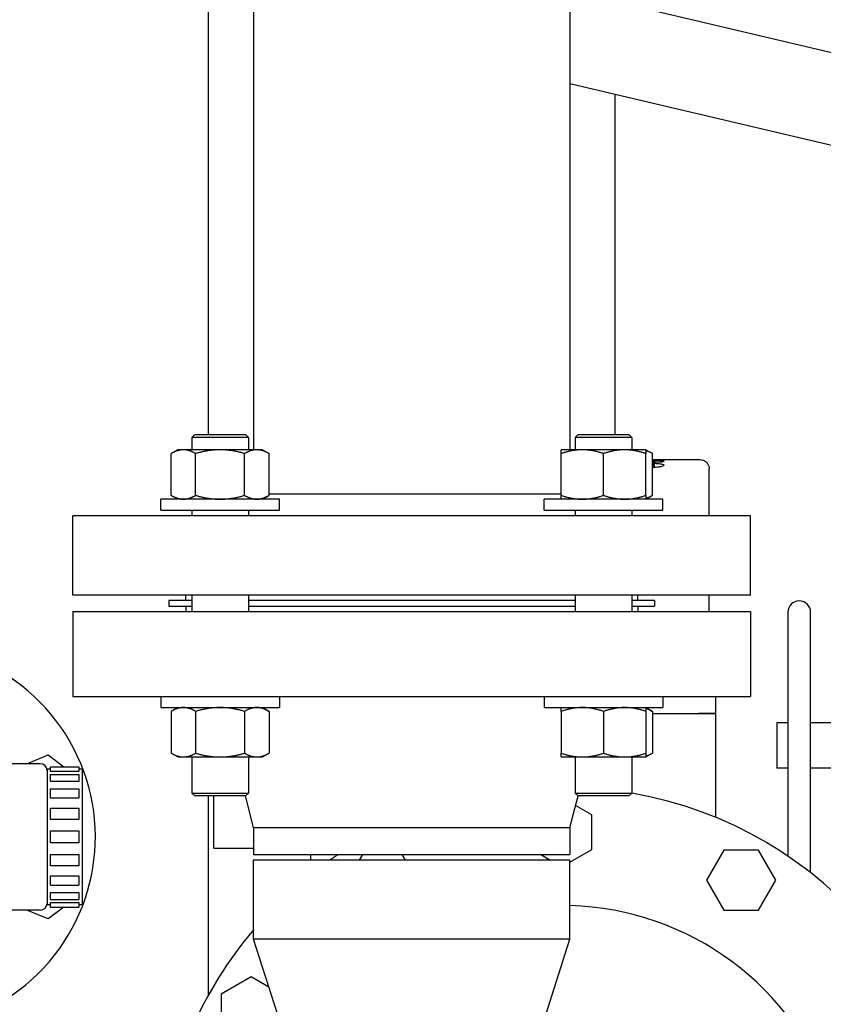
# Model space of a CAD drawing. Header units: inches. Extents: x 24 to 1128, y -69 to 748.
# Tile 254 of 256: x 374 to 383, y 198 to 209. Entities that reach past the tile are written whole.
import ezdxf

# ---------------------------------------------------------------- set-up
doc = ezdxf.new("R2010")
doc.units = ezdxf.units.IN
doc.header["$LTSCALE"] = 32
doc.header["$MEASUREMENT"] = 0
doc.layers.add('Visible (ANSI)', color=7, linetype='Continuous', lineweight=30)

msp = doc.modelspace()

# ---------------------------------------------------------------- linework, layer by layer
at = {"layer": 'Visible (ANSI)'}
for p, q in [((376.65563, 211.54617), (376.65563, 204.07006)), ((380.15563, 211.54617), (380.15563, 204.07006)), ((386.15571, 207.73257), (380.15563, 209.14929)), ((376.15563, 204.23806), (376.15563, 209.06627)), ((385.92591, 206.75933), (380.15563, 208.1218)), ((380.65563, 204.23806), (380.65563, 208.00374)), ((376.00311, 204.23806), (375.97181, 204.20676)), ((376.59681, 204.20676), (375.97181, 204.20676)), ((375.97181, 204.20676), (375.97181, 204.07006)), ((376.00311, 204.23806), (376.56551, 204.23806)), ((376.56551, 204.23806), (376.59681, 204.20676)), ((376.59681, 204.20676), (376.59681, 204.07006)), ((380.24575, 204.23806), (380.21445, 204.20676)), ((380.83945, 204.20676), (380.21445, 204.20676)), ((380.21445, 204.20676), (380.21445, 204.07006)), ((380.24575, 204.23806), (380.80815, 204.23806)), ((380.80815, 204.23806), (380.83945, 204.20676)), ((380.83945, 204.20676), (380.83945, 204.07006)), ((375.81556, 204.07006), (375.74305, 204.02819)), ((375.87836, 204.07006), (375.81556, 204.07006)), ((376.28431, 204.07006), (375.87836, 204.07006)), ((376.69026, 204.07006), (376.28431, 204.07006)), ((376.75306, 204.07006), (376.69026, 204.07006)), ((376.75306, 204.07006), (376.82558, 204.02819)), ((380.29258, 204.07006), (380.0582, 204.07006)), ((380.76133, 204.07006), (380.29258, 204.07006)), ((380.9957, 204.07006), (380.76133, 204.07006)), ((380.9957, 204.07006), (381.06822, 204.02819)), ((375.74305, 203.56493), (375.74305, 204.02819)), ((376.01368, 203.56493), (376.01368, 204.02819)), ((376.55495, 203.56493), (376.55495, 204.02819)), ((376.82558, 203.56493), (376.82558, 204.02819)), ((380.0582, 203.56493), (380.0582, 204.02819)), ((380.52695, 203.56493), (380.52695, 204.02819)), ((380.9957, 203.56493), (380.9957, 204.02819)), ((381.06822, 203.56493), (381.06822, 204.02819)), ((381.06822, 203.96154), (381.0764, 203.96154)), ((381.06822, 203.96153), (381.0764, 203.96153)), ((381.0764, 203.9603), (381.06822, 203.9603)), ((381.0764, 203.96154), (381.0764, 203.96153)), ((381.0764, 203.9603), (381.0764, 203.96153)), ((381.0764, 203.96138), (381.17925, 203.96138)), ((381.0764, 203.9603), (381.0764, 203.95704)), ((381.17925, 203.95704), (381.0764, 203.95704)), ((381.17925, 203.96153), (381.17925, 203.96154)), ((381.17925, 203.96154), (381.59567, 203.96154)), ((381.17925, 203.96153), (381.31375, 203.96153)), ((381.17925, 203.9603), (381.17925, 203.96153)), ((381.31375, 203.9603), (381.17925, 203.9603)), ((381.17925, 203.95704), (381.17925, 203.9603)), ((381.31375, 203.9603), (381.31375, 203.96153)), ((381.16207, 203.93211), (381.06822, 203.93211)), ((381.09223, 203.93211), (381.09223, 203.94372)), ((381.09223, 203.87264), (381.09223, 203.89921)), ((381.69568, 203.34017), (381.69568, 203.86154)), ((376.94056, 203.52306), (375.62806, 203.52306)), ((375.62806, 203.40106), (375.62806, 203.52306)), ((375.81556, 203.52306), (375.74305, 203.56493)), ((376.75306, 203.52306), (376.82558, 203.56493)), ((380.0582, 203.58017), (376.82558, 203.58017)), ((376.94056, 203.40106), (376.94056, 203.52306)), ((381.1832, 203.52306), (379.8707, 203.52306)), ((379.8707, 203.40106), (379.8707, 203.52306)), ((380.9957, 203.52306), (381.06822, 203.56493)), ((381.1832, 203.40106), (381.1832, 203.52306)), ((382.15563, 203.34017), (374.65563, 203.34017)), ((374.65563, 202.46017), (374.65563, 203.34017)), ((375.62806, 203.40106), (376.94056, 203.40106)), ((375.97181, 203.40106), (375.97181, 203.34017)), ((376.59681, 203.40106), (376.59681, 203.34017)), ((379.8707, 203.40106), (381.1832, 203.40106)), ((380.21445, 203.40106), (380.21445, 203.34017)), ((380.83945, 203.40106), (380.83945, 203.34017)), ((382.15563, 202.46017), (382.15563, 203.34017)), ((382.15563, 202.46017), (374.65563, 202.46017)), ((375.90563, 202.40056), (375.90563, 202.46017)), ((375.97181, 202.46017), (375.97181, 202.27806)), ((376.59681, 202.46017), (376.59681, 202.27806)), ((380.21445, 202.46017), (380.21445, 202.27806)), ((380.83945, 202.46017), (380.83945, 202.27806)), ((380.90563, 202.40056), (380.90563, 202.46017)), ((381.69568, 202.27806), (381.69568, 202.46017)), ((375.97181, 202.40056), (375.71813, 202.40056)), ((375.71813, 202.40056), (375.71813, 202.33806)), ((375.71813, 202.33806), (375.97181, 202.33806)), ((375.90563, 202.33806), (375.90563, 202.27806)), ((380.21445, 202.40056), (376.59681, 202.40056)), ((376.59681, 202.33806), (380.21445, 202.33806)), ((381.09313, 202.40056), (380.83945, 202.40056)), ((380.83945, 202.33806), (381.09313, 202.33806)), ((380.90563, 202.33806), (380.90563, 202.27806)), ((381.09313, 202.40056), (381.09313, 202.33806)), ((374.65563, 202.27806), (382.15563, 202.27806)), ((374.65563, 202.27806), (374.65563, 201.33806)), ((382.15563, 202.27806), (382.15563, 201.33806)), ((382.56863, 202.27117), (382.56863, 199.57035)), ((382.81863, 199.38848), (382.81863, 202.27117)), ((374.65563, 201.33806), (382.15563, 201.33806)), ((375.62806, 201.33806), (375.62806, 201.21606)), ((376.94056, 201.33806), (376.94056, 201.21606)), ((379.8707, 201.33806), (379.8707, 201.21606)), ((381.1832, 201.33806), (381.1832, 201.21606)), ((381.76568, 201.33806), (381.76568, 201.14855)), ((375.62806, 201.21606), (376.94056, 201.21606)), ((375.81556, 201.21606), (375.74305, 201.17419)), ((375.74305, 201.17419), (375.74305, 200.71093)), ((376.01368, 201.17419), (376.01368, 200.71093)), ((376.55495, 201.17419), (376.55495, 200.71093)), ((376.75306, 201.21606), (376.82558, 201.17419)), ((376.82558, 201.17419), (376.82558, 200.71093)), ((379.8707, 201.21606), (381.1832, 201.21606)), ((380.0582, 201.17419), (380.0582, 200.71093)), ((380.52695, 201.17419), (380.52695, 200.71093)), ((380.9957, 201.21606), (381.06822, 201.17419)), ((380.9957, 201.17419), (380.9957, 200.71093)), ((381.06822, 201.17419), (381.06822, 200.71093)), ((381.06822, 201.14855), (381.57818, 201.14855)), ((381.06822, 201.14855), (381.57818, 201.14855)), ((381.57818, 201.14855), (381.76568, 201.14855)), ((381.76568, 201.14855), (381.57818, 201.14855)), ((381.76568, 201.14855), (381.76568, 200.00094)), ((382.44363, 201.04617), (382.44363, 200.54617)), ((382.56863, 201.04617), (382.44363, 201.04617)), ((383.44363, 201.04617), (382.81863, 201.04617)), ((374.14619, 200.59367), (374.38314, 200.69182)), ((374.38314, 200.69182), (374.55448, 200.56035)), ((375.81556, 200.66906), (375.74305, 200.71093)), ((376.75306, 200.66906), (376.82558, 200.71093)), ((380.9957, 200.66906), (381.06822, 200.71093)), ((374.29363, 200.59367), (373.26918, 200.59367)), ((375.81556, 200.66906), (375.87836, 200.66906)), ((375.87836, 200.66906), (376.28431, 200.66906)), ((375.97181, 200.66906), (375.97181, 200.26936)), ((376.28431, 200.66906), (376.69026, 200.66906)), ((376.59681, 200.66906), (376.59681, 200.26936)), ((376.69026, 200.66906), (376.75306, 200.66906)), ((380.0582, 200.66906), (380.29258, 200.66906)), ((380.21445, 200.66906), (380.21445, 200.26936)), ((380.29258, 200.66906), (380.76133, 200.66906)), ((380.76133, 200.66906), (380.9957, 200.66906)), ((380.83945, 200.66906), (380.83945, 200.26936)), ((374.36863, 200.53367), (374.36863, 199.03367)), ((374.40763, 200.53367), (374.36863, 200.53367)), ((374.40763, 200.5078), (374.40763, 200.56035)), ((374.40763, 200.56035), (374.71963, 200.56035)), ((374.71963, 200.5078), (374.40763, 200.5078)), ((374.40763, 200.39734), (374.40763, 200.47571)), ((374.40763, 200.47571), (374.71963, 200.47571)), ((374.71963, 200.56035), (374.71963, 200.5078)), ((374.75863, 200.53367), (374.71963, 200.53367)), ((374.71963, 200.47571), (374.71963, 200.39734)), ((374.75863, 200.53367), (374.75863, 199.03367)), ((382.56863, 200.54617), (382.44363, 200.54617)), ((383.44363, 200.54617), (382.81863, 200.54617)), ((374.71963, 200.39734), (374.40763, 200.39734)), ((374.40763, 200.21286), (374.40763, 200.31666)), ((374.40763, 200.31666), (374.71963, 200.31666)), ((374.71963, 200.31666), (374.71963, 200.21286)), ((375.97181, 200.26936), (376.59681, 200.26936)), ((376.00311, 200.23806), (375.97181, 200.26936)), ((376.56551, 200.23806), (376.59681, 200.26936)), ((380.21445, 200.26936), (380.83945, 200.26936)), ((380.24575, 200.23806), (380.21445, 200.26936)), ((380.80815, 200.23806), (380.83945, 200.26936)), ((374.71963, 200.21286), (374.40763, 200.21286)), ((376.56551, 200.23806), (376.00311, 200.23806)), ((376.15563, 198.03314), (376.15563, 200.23806)), ((376.21568, 199.65855), (376.21568, 200.23806)), ((376.65563, 199.88695), (376.5649, 200.23806)), ((380.15563, 199.88695), (380.24637, 200.23806)), ((380.80815, 200.23806), (380.24575, 200.23806)), ((374.40763, 199.97661), (374.40763, 200.10173)), ((374.40763, 200.10173), (374.71963, 200.10173)), ((374.71963, 200.10173), (374.71963, 199.97661)), ((380.39757, 200.02843), (380.21886, 200.13161)), ((374.71963, 199.97661), (374.40763, 199.97661)), ((380.39757, 199.64507), (380.39757, 200.02843)), ((374.40763, 199.7171), (374.40763, 199.85024)), ((374.40763, 199.85024), (374.71963, 199.85024)), ((374.71963, 199.85024), (374.71963, 199.7171)), ((376.65563, 199.88695), (380.15563, 199.88695)), ((376.65563, 199.88695), (376.65563, 199.58806)), ((380.15563, 199.88695), (380.15563, 199.58806)), ((374.71963, 199.7171), (374.40763, 199.7171)), ((376.21568, 199.65855), (376.40318, 199.65855)), ((376.40318, 199.65855), (376.65563, 199.65855)), ((380.15563, 199.50538), (380.39757, 199.64507)), ((381.85885, 199.63691), (381.66717, 199.30491)), ((382.24221, 199.63691), (381.85885, 199.63691)), ((382.43389, 199.30491), (382.24221, 199.63691)), ((374.40763, 199.46561), (374.40763, 199.59073)), ((374.40763, 199.59073), (374.71963, 199.59073)), ((374.71963, 199.59073), (374.71963, 199.46561)), ((376.65563, 199.58806), (380.15563, 199.58806)), ((380.15563, 199.52556), (376.65563, 199.52556)), ((376.65563, 198.65056), (376.65563, 199.52556)), ((377.28363, 199.58806), (377.28363, 199.52556)), ((377.86078, 199.58806), (377.8247, 199.52556)), ((378.33657, 199.52556), (378.30048, 199.58806)), ((379.83231, 199.58806), (379.94056, 199.52556)), ((380.15563, 198.65056), (380.15563, 199.52556)), ((374.71963, 199.46561), (374.40763, 199.46561)), ((374.40763, 199.25068), (374.40763, 199.35448)), ((374.40763, 199.35448), (374.71963, 199.35448)), ((374.71963, 199.35448), (374.71963, 199.25068)), ((381.66717, 199.30491), (381.85885, 198.97291)), ((382.24221, 198.97291), (382.43389, 199.30491)), ((374.40763, 199.25068), (374.71963, 199.25068)), ((374.40763, 199.09163), (374.40763, 199.17)), ((374.40763, 199.17), (374.71963, 199.17)), ((374.71963, 199.17), (374.71963, 199.09163)), ((374.40763, 199.09163), (374.71963, 199.09163)), ((374.40763, 199.00699), (374.40763, 199.05954)), ((374.40763, 199.05954), (374.71963, 199.05954)), ((374.71963, 199.05954), (374.71963, 199.00699)), ((374.29363, 198.97367), (373.98462, 198.97367)), ((374.38314, 198.87552), (374.14619, 198.97367)), ((374.40763, 199.03367), (374.36863, 199.03367)), ((374.55448, 199.00699), (374.38314, 198.87552)), ((374.40763, 199.00699), (374.71963, 199.00699)), ((374.75863, 199.03367), (374.71963, 199.03367)), ((381.85885, 198.97291), (382.24221, 198.97291)), ((380.15563, 198.65056), (376.65563, 198.65056)), ((376.95263, 197.72245), (376.65563, 198.65056)), ((379.85864, 197.72245), (380.15563, 198.65056)), ((376.62757, 198.23511), (376.29557, 198.04343)), ((376.82506, 198.12109), (376.62757, 198.23511)), ((376.29557, 198.04343), (376.29557, 197.66007))]:
    msp.add_line(p, q, dxfattribs=at)
for centre, radius, start, end in [((382.69363, 202.27117), 0.125, 0, 180), ((372.77863, 199.78367), 2.125, 226.775516, 100.359541), ((374.29363, 200.51867), 0.075, 0, 90), ((380.06563, 195.86685), 4.47, 278.693422, 80.031067), ((380.06563, 195.86685), 4.47, 123.645141, 125.064794), ((374.29363, 199.04867), 0.075, 270, 0), ((380.06563, 195.86685), 3.159, 308.525823, 88.367421), ((380.06563, 195.86685), 4.47, 139.717295, 173.110378)]:
    msp.add_arc(centre, radius, start, end, dxfattribs=at)
for points, weights in [([(375.87836, 204.07006), (375.81556, 204.07006), (375.74305, 204.02819)], [1, 1.0379548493, 1]), ([(376.01368, 204.02819), (375.94116, 204.07006), (375.87836, 204.07006)], [1, 1.0379548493, 1]), ([(376.28431, 204.07006), (376.15871, 204.07006), (376.01368, 204.02819)], [1, 1.0379548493, 1]), ([(376.55495, 204.02819), (376.40991, 204.07006), (376.28431, 204.07006)], [1, 1.0379548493, 1]), ([(376.69026, 204.07006), (376.62746, 204.07006), (376.55495, 204.02819)], [1, 1.0379548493, 1]), ([(376.82558, 204.02819), (376.75306, 204.07006), (376.69026, 204.07006)], [1, 1.0379548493, 1]), ([(380.0582, 204.02819), (380.0582, 204.07006), (380.0582, 204.07006)], [1, 1.0379548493, 1]), ([(380.29258, 204.07006), (380.1838, 204.07006), (380.0582, 204.02819)], [1, 1.0379548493, 1]), ([(380.52695, 204.02819), (380.40135, 204.07006), (380.29258, 204.07006)], [1, 1.0379548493, 1]), ([(380.76133, 204.07006), (380.65255, 204.07006), (380.52695, 204.02819)], [1, 1.0379548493, 1]), ([(380.9957, 204.02819), (380.8701, 204.07006), (380.76133, 204.07006)], [1, 1.0379548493, 1]), ([(380.9957, 204.07006), (380.9957, 204.07006), (380.9957, 204.02819)], [1, 1.0379548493, 1]), ([(381.06822, 204.02819), (381.02998, 204.05027), (380.9957, 204.06051)], [1, 1.01965956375, 1.01895290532]), ([(375.74305, 203.56493), (375.81556, 203.52306), (375.87836, 203.52306)], [1, 1.0379548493, 1]), ([(375.87836, 203.52306), (375.94116, 203.52306), (376.01368, 203.56493)], [1, 1.0379548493, 1]), ([(376.01368, 203.56493), (376.15871, 203.52306), (376.28431, 203.52306)], [1, 1.0379548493, 1]), ([(376.28431, 203.52306), (376.40991, 203.52306), (376.55495, 203.56493)], [1, 1.0379548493, 1]), ([(376.55495, 203.56493), (376.62746, 203.52306), (376.69026, 203.52306)], [1, 1.0379548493, 1]), ([(376.69026, 203.52306), (376.75306, 203.52306), (376.82558, 203.56493)], [1, 1.0379548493, 1]), ([(380.0582, 203.56493), (380.1838, 203.52306), (380.29258, 203.52306)], [1, 1.0379548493, 1]), ([(380.0582, 203.52306), (380.0582, 203.52306), (380.0582, 203.56493)], [1, 1.0379548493, 1]), ([(380.29258, 203.52306), (380.40135, 203.52306), (380.52695, 203.56493)], [1, 1.0379548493, 1]), ([(380.52695, 203.56493), (380.65255, 203.52306), (380.76133, 203.52306)], [1, 1.0379548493, 1]), ([(380.76133, 203.52306), (380.8701, 203.52306), (380.9957, 203.56493)], [1, 1.0379548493, 1]), ([(380.9957, 203.53261), (381.02998, 203.54285), (381.06822, 203.56493)], [1.01895290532, 1.01965956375, 1]), ([(380.9957, 203.56493), (380.9957, 203.52306), (380.9957, 203.52306)], [1, 1.0379548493, 1]), ([(375.87836, 201.21606), (375.81556, 201.21606), (375.74305, 201.17419)], [1, 1.0379548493, 1]), ([(376.01368, 201.17419), (375.94116, 201.21606), (375.87836, 201.21606)], [1, 1.0379548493, 1]), ([(376.28431, 201.21606), (376.15871, 201.21606), (376.01368, 201.17419)], [1, 1.0379548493, 1]), ([(376.55495, 201.17419), (376.40991, 201.21606), (376.28431, 201.21606)], [1, 1.0379548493, 1]), ([(376.69026, 201.21606), (376.62746, 201.21606), (376.55495, 201.17419)], [1, 1.0379548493, 1]), ([(376.82558, 201.17419), (376.75306, 201.21606), (376.69026, 201.21606)], [1, 1.0379548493, 1]), ([(380.0582, 201.17419), (380.0582, 201.21606), (380.0582, 201.21606)], [1, 1.0379548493, 1]), ([(380.29258, 201.21606), (380.1838, 201.21606), (380.0582, 201.17419)], [1, 1.0379548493, 1]), ([(380.52695, 201.17419), (380.40135, 201.21606), (380.29258, 201.21606)], [1, 1.0379548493, 1]), ([(380.76133, 201.21606), (380.65255, 201.21606), (380.52695, 201.17419)], [1, 1.0379548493, 1]), ([(380.9957, 201.17419), (380.8701, 201.21606), (380.76133, 201.21606)], [1, 1.0379548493, 1]), ([(380.9957, 201.21606), (380.9957, 201.21606), (380.9957, 201.17419)], [1, 1.0379548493, 1]), ([(381.06822, 201.17419), (381.02998, 201.19627), (380.9957, 201.20651)], [1, 1.01965956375, 1.01895290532]), ([(375.74305, 200.71093), (375.81556, 200.66906), (375.87836, 200.66906)], [1, 1.0379548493, 1]), ([(375.87836, 200.66906), (375.94116, 200.66906), (376.01368, 200.71093)], [1, 1.0379548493, 1]), ([(376.01368, 200.71093), (376.15871, 200.66906), (376.28431, 200.66906)], [1, 1.0379548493, 1]), ([(376.28431, 200.66906), (376.40991, 200.66906), (376.55495, 200.71093)], [1, 1.0379548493, 1]), ([(376.55495, 200.71093), (376.62746, 200.66906), (376.69026, 200.66906)], [1, 1.0379548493, 1]), ([(376.69026, 200.66906), (376.75306, 200.66906), (376.82558, 200.71093)], [1, 1.0379548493, 1]), ([(380.0582, 200.66906), (380.0582, 200.66906), (380.0582, 200.71093)], [1, 1.0379548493, 1]), ([(380.0582, 200.71093), (380.1838, 200.66906), (380.29258, 200.66906)], [1, 1.0379548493, 1]), ([(380.29258, 200.66906), (380.40135, 200.66906), (380.52695, 200.71093)], [1, 1.0379548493, 1]), ([(380.52695, 200.71093), (380.65255, 200.66906), (380.76133, 200.66906)], [1, 1.0379548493, 1]), ([(380.76133, 200.66906), (380.8701, 200.66906), (380.9957, 200.71093)], [1, 1.0379548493, 1]), ([(380.9957, 200.67861), (381.02998, 200.68885), (381.06822, 200.71093)], [1.01895290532, 1.01965956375, 1]), ([(380.9957, 200.71093), (380.9957, 200.66906), (380.9957, 200.66906)], [1, 1.0379548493, 1])]:
    msp.add_rational_spline(points, weights, degree=2, dxfattribs=at)
for points, knots in [([(381.06822, 203.95509), (381.07548, 203.95503), (381.08435, 203.95492), (381.11329, 203.95439), (381.12794, 203.95386), (381.14863, 203.95289), (381.16009, 203.95227), (381.19203, 203.94887), (381.19442, 203.94646), (381.19507, 203.94398)], [-0.758871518, -0.758871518, -0.758871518, -0.758871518, -0.67073928, -0.67073928, -0.489829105, -0.489829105, -0.319068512, -0.319068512, 0, 0, 0, 0]), ([(381.59568, 203.96154), (381.60648, 203.96154), (381.61741, 203.95974), (381.63791, 203.95283), (381.64773, 203.94761), (381.66496, 203.93446), (381.67259, 203.92637), (381.68469, 203.90839), (381.68932, 203.89828), (381.69449, 203.87929), (381.69568, 203.87038), (381.69568, 203.86154)], [0, 0, 0, 0, 0.082257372, 0.082257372, 0.164832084, 0.164832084, 0.247395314, 0.247395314, 0.329958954, 0.329958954, 0.39731578, 0.39731578, 0.39731578, 0.39731578]), ([(381.06821, 203.93632), (381.07233, 203.93701), (381.075, 203.93754), (381.08821, 203.94022), (381.0915, 203.94198), (381.09223, 203.94372)], [-0.251939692, -0.251939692, -0.251939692, -0.251939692, -0.222765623, -0.222765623, 0, 0, 0, 0]), ([(381.06821, 203.89207), (381.07082, 203.89234), (381.07343, 203.89266), (381.07831, 203.8934), (381.08251, 203.8941), (381.09092, 203.89669), (381.0919, 203.898), (381.09223, 203.89921)], [-0.214014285, -0.214014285, -0.214014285, -0.214014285, -0.14531996, -0.14531996, -0.082385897, -0.082385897, 0, 0, 0, 0]), ([(381.09223, 203.94372), (381.09171, 203.94507), (381.08927, 203.94612), (381.08078, 203.94735), (381.07753, 203.94767), (381.07179, 203.948), (381.07002, 203.94809), (381.06822, 203.94815)], [-0.17954528, -0.17954528, -0.17954528, -0.17954528, -0.094081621, -0.094081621, -0.054562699, -0.054562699, -0.03809256, -0.03809256, -0.03809256, -0.03809256]), ([(381.06822, 203.92221), (381.08843, 203.92136), (381.10702, 203.92024), (381.14637, 203.91681), (381.16168, 203.91449), (381.17782, 203.91089), (381.18486, 203.90899), (381.1945, 203.90323), (381.1948, 203.90112), (381.19507, 203.89921)], [-0.720770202, -0.720770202, -0.720770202, -0.720770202, -0.534740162, -0.534740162, -0.274662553, -0.274662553, -0.130549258, -0.130549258, 0, 0, 0, 0]), ([(381.09223, 203.89921), (381.09187, 203.90114), (381.08917, 203.90241), (381.08448, 203.90373), (381.0816, 203.90433), (381.07366, 203.90538), (381.07097, 203.90567), (381.06822, 203.90594)], [-0.188692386, -0.188692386, -0.188692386, -0.188692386, -0.104049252, -0.104049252, -0.049014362, -0.049014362, -0.019639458, -0.019639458, -0.019639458, -0.019639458]), ([(381.19507, 203.89921), (381.19441, 203.89446), (381.18933, 203.88952), (381.15759, 203.88051), (381.13831, 203.8777), (381.10515, 203.87356), (381.08515, 203.87195), (381.06822, 203.87088)], [-0.332396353, -0.332396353, -0.332396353, -0.332396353, -0.288794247, -0.288794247, -0.250975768, -0.250975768, -0.193705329, -0.193705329, -0.193705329, -0.193705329]), ([(381.19507, 203.94398), (381.19485, 203.94293), (381.19457, 203.94131), (381.18573, 203.93788), (381.18206, 203.93672), (381.17357, 203.93443), (381.16841, 203.93327), (381.16207, 203.93211)], [-0.533569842, -0.533569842, -0.533569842, -0.533569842, -0.250379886, -0.250379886, -0.125184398, -0.125184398, 0, 0, 0, 0])]:
    msp.add_open_spline(points, degree=3, knots=knots, dxfattribs=at)

doc.saveas('drawing.dxf')
